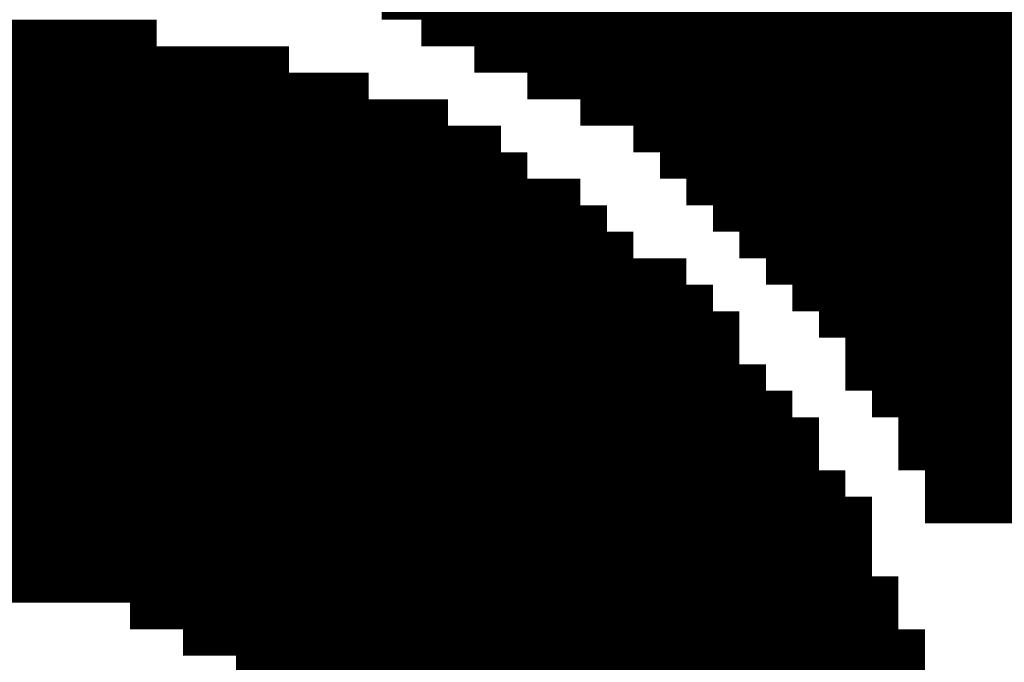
# Model space of a CAD drawing. Extents: x 63 to 129, y -4 to 99.
# Tile 9 of 69: x 73.733 to 74.677, y 4.68 to 5.296. Entities that reach past the tile are written whole.
import ezdxf

# ---------------------------------------------------------------- set-up
doc = ezdxf.new("R2010")
doc.units = 0
doc.layers.get('0').update_dxf_attribs({"linetype": 'CONTINUOUS'})
doc.layers.add('2D_LINE_29', color=112, linetype='CONTINUOUS')

# ---------------------------------------------------------------- blocks, each defined once
blk = doc.blocks.new('SMOOTH_0$0254')
at = {"const_width": 0.0127}
blk.add_lwpolyline([(-0.00635, 0, 1), (0.00635, 0, 1)], format="xyb", close=True, dxfattribs=at)
blk = doc.blocks.new('DRAWING_274')
at = {"layer": '2D_LINE_29', "const_width": 0.0254}
for points in [[(-0.0762, -1.0668), (-0.0508, -1.0668), (-0.0254, -1.0668), (0, -1.0668), (0.0254, -1.0668), (0.0254, -1.0414), (0.0254, -1.016), (0.0254, -0.9906), (0.0254, -0.9652), (0.0254, -0.9398), (0.0254, -0.9144), (0.0254, -0.889), (0.0254, -0.8636), (0.0254, -0.8382), (0.0254, -0.8128), (0.0254, -0.7874), (0.0254, -0.762), (0.0254, -0.7366), (0.0254, -0.7112), (0.0254, -0.6858), (0.0254, -0.6604), (0.0508, -0.6604), (0.0508, -0.635), (0.0762, -0.635), (0.0762, -0.6096)], [(0.0508, -0.6096), (0.0508, -0.635), (0.0254, -0.635), (0.0254, -0.6604), (0, -0.6604), (0, -0.6858), (0, -0.7112), (0, -0.7366), (0, -0.762), (0, -0.7874), (0, -0.8128), (0, -0.8382), (0, -0.8636), (0, -0.889), (0, -0.9144), (0, -0.9398), (0, -0.9652), (0, -0.9906), (0, -1.016), (0, -1.0414), (0, -1.0668), (0, -1.0922), (0, -1.1176), (-0.0254, -1.1176), (-0.0508, -1.1176), (-0.0762, -1.1176)], [(-0.0762, -1.0414), (-0.0508, -1.0414), (-0.0254, -1.0414), (0, -1.0414), (0.0254, -1.0414)], [(-0.0762, -0.889), (-0.0508, -0.889), (-0.0254, -0.889), (0, -0.889), (0.0254, -0.889), (0.0508, -0.889), (0.0762, -0.889), (0.1016, -0.889), (0.127, -0.889), (0.127, -0.8636), (0.127, -0.8382), (0.127, -0.8128), (0.127, -0.7874), (0.127, -0.762), (0.127, -0.7366), (0.127, -0.7112), (0.127, -0.6858), (0.127, -0.6604), (0.1524, -0.6604), (0.1524, -0.635), (0.1778, -0.635), (0.1778, -0.6096)], [(-0.0762, -0.9144), (-0.0508, -0.9144), (-0.0254, -0.9144), (0, -0.9144), (0.0254, -0.9144), (0.0508, -0.9144), (0.0762, -0.9144), (0.1016, -0.9144), (0.1016, -0.889), (0.1016, -0.8636), (0.1016, -0.8382), (0.1016, -0.8128), (0.1016, -0.7874), (0.1016, -0.762), (0.1016, -0.7366), (0.1016, -0.7112), (0.1016, -0.6858), (0.1016, -0.6604), (0.127, -0.6604), (0.127, -0.635), (0.1524, -0.635), (0.1524, -0.6096)], [(-0.0762, -0.9398), (-0.0508, -0.9398), (-0.0254, -0.9398), (0, -0.9398), (0.0254, -0.9398), (0.0508, -0.9398), (0.0762, -0.9398), (0.1016, -0.9398), (0.1016, -0.9144), (0.127, -0.9144), (0.127, -0.889), (0.1524, -0.889), (0.1524, -0.8636), (0.1778, -0.8636), (0.1778, -0.8382), (0.2032, -0.8382), (0.2032, -0.8128), (0.2286, -0.8128), (0.2286, -0.7874), (0.254, -0.7874), (0.254, -0.762), (0.2794, -0.762), (0.2794, -0.7366), (0.2794, -0.7112), (0.2794, -0.6858), (0.2794, -0.6604), (0.3048, -0.6604), (0.3048, -0.635), (0.3302, -0.635), (0.3302, -0.6096)], [(-0.0762, -0.9906), (-0.0508, -0.9906), (-0.0254, -0.9906), (0, -0.9906), (0.0254, -0.9906), (0.0508, -0.9906), (0.0508, -0.9652), (0.0508, -0.9398), (0.0508, -0.9144), (0.0508, -0.889), (0.0508, -0.8636), (0.0508, -0.8382), (0.0508, -0.8128), (0.0508, -0.7874), (0.0508, -0.762), (0.0508, -0.7366), (0.0508, -0.7112), (0.0508, -0.6858), (0.0508, -0.6604), (0.0762, -0.6604), (0.0762, -0.635), (0.1016, -0.635), (0.1016, -0.6096)], [(-0.0762, -1.016), (-0.0508, -1.016), (-0.0254, -1.016), (0, -1.016), (0.0254, -1.016), (0.0508, -1.016), (0.0508, -0.9906), (0.0762, -0.9906), (0.0762, -0.9652), (0.0762, -0.9398), (0.0762, -0.9144), (0.0762, -0.889), (0.0762, -0.8636), (0.0762, -0.8382), (0.0762, -0.8128), (0.0762, -0.7874), (0.0762, -0.762), (0.0762, -0.7366), (0.0762, -0.7112), (0.0762, -0.6858), (0.0762, -0.6604), (0.1016, -0.6604), (0.1016, -0.635), (0.127, -0.635), (0.127, -0.6096)], [(-0.0762, -0.8128), (-0.0508, -0.8128), (-0.0254, -0.8128), (0, -0.8128), (0.0254, -0.8128), (0.0508, -0.8128), (0.0762, -0.8128), (0.1016, -0.8128), (0.127, -0.8128), (0.1524, -0.8128), (0.1778, -0.8128), (0.2032, -0.8128), (0.2032, -0.7874), (0.2032, -0.762), (0.2032, -0.7366), (0.2032, -0.7112), (0.2032, -0.6858), (0.2032, -0.6604), (0.2286, -0.6604), (0.2286, -0.635), (0.254, -0.635), (0.254, -0.6096)], [(-0.0762, -0.8382), (-0.0508, -0.8382), (-0.0254, -0.8382), (0, -0.8382), (0.0254, -0.8382), (0.0508, -0.8382), (0.0762, -0.8382), (0.1016, -0.8382), (0.127, -0.8382), (0.1524, -0.8382), (0.1778, -0.8382), (0.1778, -0.8128), (0.1778, -0.7874), (0.1778, -0.762), (0.1778, -0.7366), (0.1778, -0.7112), (0.1778, -0.6858), (0.1778, -0.6604), (0.2032, -0.6604), (0.2032, -0.635), (0.2286, -0.635), (0.2286, -0.6096)], [(-0.0762, -0.762), (-0.0508, -0.762), (-0.0254, -0.762), (0, -0.762), (0.0254, -0.762), (0.0508, -0.762), (0.0762, -0.762), (0.1016, -0.762), (0.127, -0.762), (0.1524, -0.762), (0.1778, -0.762), (0.2032, -0.762), (0.2286, -0.762), (0.254, -0.762), (0.254, -0.7366), (0.254, -0.7112), (0.254, -0.6858), (0.254, -0.6604), (0.2794, -0.6604), (0.2794, -0.635), (0.3048, -0.635), (0.3048, -0.6096)], [(-0.0762, -0.7874), (-0.0508, -0.7874), (-0.0254, -0.7874), (0, -0.7874), (0.0254, -0.7874), (0.0508, -0.7874), (0.0762, -0.7874), (0.1016, -0.7874), (0.127, -0.7874), (0.1524, -0.7874), (0.1778, -0.7874), (0.2032, -0.7874), (0.2286, -0.7874), (0.2286, -0.762), (0.2286, -0.7366), (0.2286, -0.7112), (0.2286, -0.6858), (0.2286, -0.6604), (0.254, -0.6604), (0.254, -0.635), (0.2794, -0.635), (0.2794, -0.6096)], [(-0.0762, -0.635), (-0.0508, -0.635), (-0.0508, -0.6096)], [(-0.0762, -0.7112), (-0.0508, -0.7112), (-0.0254, -0.7112), (0, -0.7112), (0.0254, -0.7112), (0.0508, -0.7112), (0.0762, -0.7112), (0.1016, -0.7112), (0.127, -0.7112), (0.1524, -0.7112), (0.1778, -0.7112), (0.2032, -0.7112), (0.2286, -0.7112), (0.254, -0.7112), (0.2794, -0.7112), (0.3048, -0.7112), (0.3302, -0.7112), (0.3302, -0.6858), (0.3302, -0.6604), (0.3556, -0.6604), (0.3556, -0.635), (0.381, -0.635), (0.381, -0.6096)], [(0.4064, -0.6858), (0.4064, -0.6604), (0.4318, -0.6604), (0.4318, -0.635), (0.4572, -0.635), (0.4572, -0.6096)], [(0.3556, -0.7112), (0.3556, -0.6858), (0.3556, -0.6604), (0.381, -0.6604), (0.381, -0.635), (0.4064, -0.635), (0.4064, -0.6096)], [(0.3048, -0.7366), (0.3048, -0.7112), (0.3048, -0.6858), (0.3048, -0.6604), (0.3302, -0.6604), (0.3302, -0.635), (0.3556, -0.635), (0.3556, -0.6096)], [(-0.0254, -1.1176), (-0.0254, -1.0922), (-0.0254, -1.0668), (-0.0254, -1.0414), (-0.0254, -1.016), (-0.0254, -0.9906), (-0.0254, -0.9652), (-0.0254, -0.9398), (-0.0254, -0.9144), (-0.0254, -0.889), (-0.0254, -0.8636), (-0.0254, -0.8382), (-0.0254, -0.8128), (-0.0254, -0.7874), (-0.0254, -0.762), (-0.0254, -0.7366), (-0.0254, -0.7112), (-0.0254, -0.6858), (-0.0254, -0.6604), (0, -0.6604), (0, -0.635), (0.0254, -0.635), (0.0254, -0.6096)], [(-0.0508, -1.1176), (-0.0508, -1.0922), (-0.0508, -1.0668), (-0.0508, -1.0414), (-0.0508, -1.016), (-0.0508, -0.9906), (-0.0508, -0.9652), (-0.0508, -0.9398), (-0.0508, -0.9144), (-0.0508, -0.889), (-0.0508, -0.8636), (-0.0508, -0.8382), (-0.0508, -0.8128), (-0.0508, -0.7874), (-0.0508, -0.762), (-0.0508, -0.7366), (-0.0508, -0.7112), (-0.0508, -0.6858), (-0.0508, -0.6604), (-0.0254, -0.6604), (-0.0254, -0.635), (0, -0.635), (0, -0.6096)], [(0.4572, -0.6604), (0.4572, -0.635), (0.4826, -0.635), (0.4826, -0.6096)], [(-0.0762, -0.6858), (-0.0508, -0.6858), (-0.0254, -0.6858), (0, -0.6858), (0.0254, -0.6858), (0.0508, -0.6858), (0.0762, -0.6858), (0.1016, -0.6858), (0.127, -0.6858), (0.1524, -0.6858), (0.1778, -0.6858), (0.2032, -0.6858), (0.2286, -0.6858), (0.254, -0.6858), (0.2794, -0.6858), (0.3048, -0.6858), (0.3302, -0.6858), (0.3556, -0.6858), (0.381, -0.6858), (0.381, -0.6604), (0.4064, -0.6604), (0.4064, -0.635), (0.4318, -0.635), (0.4318, -0.6096)], [(-0.0762, -0.8636), (-0.0508, -0.8636), (-0.0254, -0.8636), (0, -0.8636), (0.0254, -0.8636), (0.0508, -0.8636), (0.0762, -0.8636), (0.1016, -0.8636), (0.127, -0.8636), (0.1524, -0.8636), (0.1524, -0.8382), (0.1524, -0.8128), (0.1524, -0.7874), (0.1524, -0.762), (0.1524, -0.7366), (0.1524, -0.7112), (0.1524, -0.6858), (0.1524, -0.6604), (0.1778, -0.6604), (0.1778, -0.635), (0.2032, -0.635), (0.2032, -0.6096)], [(-0.0762, -1.1176), (-0.0762, -1.0922), (-0.0762, -1.0668), (-0.0762, -1.0414), (-0.0762, -1.016), (-0.0762, -0.9906), (-0.0762, -0.9652), (-0.0762, -0.9398), (-0.0762, -0.9144), (-0.0762, -0.889), (-0.0762, -0.8636), (-0.0762, -0.8382), (-0.0762, -0.8128), (-0.0762, -0.7874), (-0.0762, -0.762), (-0.0762, -0.7366), (-0.0762, -0.7112), (-0.0762, -0.6858), (-0.0762, -0.6604), (-0.0508, -0.6604), (-0.0508, -0.635), (-0.0254, -0.635), (-0.0254, -0.6096)], [(-0.0762, -0.7366), (-0.0508, -0.7366), (-0.0254, -0.7366), (0, -0.7366), (0.0254, -0.7366), (0.0508, -0.7366), (0.0762, -0.7366), (0.1016, -0.7366), (0.127, -0.7366), (0.1524, -0.7366), (0.1778, -0.7366), (0.2032, -0.7366), (0.2286, -0.7366), (0.254, -0.7366), (0.2794, -0.7366), (0.3048, -0.7366), (0.3302, -0.7366), (0.3302, -0.7112), (0.3556, -0.7112), (0.381, -0.7112), (0.381, -0.6858), (0.4064, -0.6858), (0.4318, -0.6858), (0.4318, -0.6604), (0.4572, -0.6604), (0.4826, -0.6604), (0.4826, -0.635), (0.508, -0.635), (0.5334, -0.635)], [(0.2032, -0.9652), (0.2286, -0.9652), (0.2286, -0.9398), (0.254, -0.9398), (0.254, -0.9144), (0.2794, -0.9144), (0.3048, -0.9144), (0.3048, -0.889), (0.3302, -0.889), (0.3302, -0.8636), (0.3556, -0.8636), (0.3556, -0.8382), (0.381, -0.8382), (0.4064, -0.8382), (0.4064, -0.8128), (0.4318, -0.8128), (0.4318, -0.7874), (0.4572, -0.7874), (0.4826, -0.7874), (0.4826, -0.762), (0.508, -0.762), (0.5334, -0.762), (0.5588, -0.762), (0.5588, -0.7366), (0.5842, -0.7366), (0.6096, -0.7366), (0.635, -0.7366), (0.635, -0.7112), (0.6604, -0.7112), (0.6858, -0.7112), (0.7112, -0.7112), (0.7366, -0.7112), (0.762, -0.7112), (0.762, -0.6858), (0.7874, -0.6858), (0.8128, -0.6858), (0.8382, -0.6858), (0.8636, -0.6858), (0.889, -0.6858), (0.9144, -0.6858)], [(0.0762, -1.2954), (0.0762, -1.27), (0.0762, -1.2446), (0.0762, -1.2192), (0.0762, -1.1938), (0.0762, -1.1684), (0.0762, -1.143), (0.0762, -1.1176), (0.1016, -1.1176), (0.1016, -1.0922), (0.127, -1.0922), (0.127, -1.0668), (0.127, -1.0414), (0.1524, -1.0414), (0.1524, -1.016), (0.1778, -1.016), (0.1778, -0.9906), (0.2032, -0.9906), (0.2032, -0.9652), (0.2032, -0.9398), (0.2286, -0.9398), (0.2286, -0.9144), (0.254, -0.9144), (0.254, -0.889), (0.3048, -0.889), (0.3048, -0.8636), (0.3302, -0.8636), (0.3302, -0.8382), (0.3556, -0.8382), (0.3556, -0.8128), (0.4064, -0.8128), (0.4064, -0.7874), (0.4318, -0.7874), (0.4318, -0.762), (0.4826, -0.762), (0.4826, -0.7366), (0.5588, -0.7366), (0.5588, -0.7112), (0.635, -0.7112), (0.635, -0.6858), (0.762, -0.6858), (0.762, -0.6604), (0.9906, -0.6604)], [(0.1524, -1.2954), (0.1524, -1.27), (0.1524, -1.2446), (0.1524, -1.2192), (0.1524, -1.1938), (0.1524, -1.1684), (0.1524, -1.143), (0.1524, -1.1176), (0.1524, -1.0922), (0.1524, -1.0668), (0.1524, -1.0414), (0.1778, -1.0414), (0.1778, -1.016), (0.2032, -1.016), (0.2032, -0.9906), (0.2286, -0.9906), (0.2286, -0.9652), (0.254, -0.9652), (0.254, -0.9398), (0.2794, -0.9398), (0.3048, -0.9398), (0.3048, -0.9144), (0.3302, -0.9144), (0.3302, -0.889), (0.3556, -0.889), (0.3556, -0.8636), (0.381, -0.8636), (0.4064, -0.8636), (0.4064, -0.8382), (0.4318, -0.8382), (0.4318, -0.8128), (0.4572, -0.8128), (0.4826, -0.8128), (0.4826, -0.7874), (0.508, -0.7874), (0.5334, -0.7874), (0.5588, -0.7874), (0.5588, -0.762), (0.5842, -0.762), (0.6096, -0.762), (0.635, -0.762), (0.635, -0.7366), (0.6604, -0.7366), (0.6858, -0.7366), (0.7112, -0.7366), (0.7366, -0.7366), (0.762, -0.7366), (0.762, -0.7112), (0.7874, -0.7112), (0.8128, -0.7112), (0.8382, -0.7112), (0.8636, -0.7112), (0.889, -0.7112), (0.9144, -0.7112)], [(0.7874, -1.1938), (0.7874, -1.1684), (0.7874, -1.143), (0.7874, -1.1176), (0.7874, -1.0922), (0.7874, -1.0668), (0.7874, -1.0414), (0.7874, -1.016), (0.7874, -0.9906), (0.7874, -0.9652), (0.7874, -0.9398), (0.7874, -0.9144), (0.7874, -0.889), (0.7874, -0.8636), (0.7874, -0.8382), (0.7874, -0.8128), (0.7874, -0.7874), (0.7874, -0.762), (0.7874, -0.7366), (0.7874, -0.7112), (0.7874, -0.6858), (0.7874, -0.6604)], [(0.8128, -1.1938), (0.8128, -1.1684), (0.8128, -1.143), (0.8128, -1.1176), (0.8128, -1.0922), (0.8128, -1.0668), (0.8128, -1.0414), (0.8128, -1.016), (0.8128, -0.9906), (0.8128, -0.9652), (0.8128, -0.9398), (0.8128, -0.9144), (0.8128, -0.889), (0.8128, -0.8636), (0.8128, -0.8382), (0.8128, -0.8128), (0.8128, -0.7874), (0.8128, -0.762), (0.8128, -0.7366), (0.8128, -0.7112), (0.8128, -0.6858), (0.8128, -0.6604)], [(0.8382, -1.1938), (0.8382, -1.1684), (0.8382, -1.143), (0.8382, -1.1176), (0.8382, -1.0922), (0.8382, -1.0668), (0.8382, -1.0414), (0.8382, -1.016), (0.8382, -0.9906), (0.8382, -0.9652), (0.8382, -0.9398), (0.8382, -0.9144), (0.8382, -0.889), (0.8382, -0.8636), (0.8382, -0.8382), (0.8382, -0.8128), (0.8382, -0.7874), (0.8382, -0.762), (0.8382, -0.7366), (0.8382, -0.7112), (0.8382, -0.6858), (0.8382, -0.6604)], [(0.8636, -1.1938), (0.8636, -1.1684), (0.8636, -1.143), (0.8636, -1.1176), (0.8636, -1.0922), (0.8636, -1.0668), (0.8636, -1.0414), (0.8636, -1.016), (0.8636, -0.9906), (0.8636, -0.9652), (0.8636, -0.9398), (0.8636, -0.9144), (0.8636, -0.889), (0.8636, -0.8636), (0.8636, -0.8382), (0.8636, -0.8128), (0.8636, -0.7874), (0.8636, -0.762), (0.8636, -0.7366), (0.8636, -0.7112), (0.8636, -0.6858), (0.8636, -0.6604)], [(0.889, -1.1938), (0.889, -1.1684), (0.889, -1.143), (0.889, -1.1176), (0.889, -1.0922), (0.889, -1.0668), (0.889, -1.0414), (0.889, -1.016), (0.889, -0.9906), (0.889, -0.9652), (0.889, -0.9398), (0.889, -0.9144), (0.889, -0.889), (0.889, -0.8636), (0.889, -0.8382), (0.889, -0.8128), (0.889, -0.7874), (0.889, -0.762), (0.889, -0.7366), (0.889, -0.7112), (0.889, -0.6858), (0.889, -0.6604)], [(0.4826, -1.2954), (0.4826, -1.27), (0.508, -1.27), (0.5334, -1.27), (0.5588, -1.27), (0.5588, -1.2446), (0.5842, -1.2446), (0.6096, -1.2446), (0.635, -1.2446), (0.635, -1.2192), (0.6604, -1.2192), (0.6858, -1.2192), (0.7112, -1.2192), (0.7112, -1.1938), (0.7112, -1.1684), (0.7112, -1.143), (0.7112, -1.1176), (0.7112, -1.0922), (0.7112, -1.0668), (0.7112, -1.0414), (0.7112, -1.016), (0.7112, -0.9906), (0.7112, -0.9652), (0.7112, -0.9398), (0.7112, -0.9144), (0.7112, -0.889), (0.7112, -0.8636), (0.7112, -0.8382), (0.7112, -0.8128), (0.7112, -0.7874), (0.7112, -0.762), (0.7112, -0.7366), (0.7112, -0.7112), (0.7112, -0.6858)], [(0.5588, -1.2954), (0.5588, -1.27), (0.5842, -1.27), (0.6096, -1.27), (0.635, -1.27), (0.635, -1.2446), (0.6604, -1.2446), (0.6604, -1.2192), (0.6604, -1.1938), (0.6604, -1.1684), (0.6604, -1.143), (0.6604, -1.1176), (0.6604, -1.0922), (0.6604, -1.0668), (0.6604, -1.0414), (0.6604, -1.016), (0.6604, -0.9906), (0.6604, -0.9652), (0.6604, -0.9398), (0.6604, -0.9144), (0.6604, -0.889), (0.6604, -0.8636), (0.6604, -0.8382), (0.6604, -0.8128), (0.6604, -0.7874), (0.6604, -0.762), (0.6604, -0.7366), (0.6604, -0.7112), (0.6604, -0.6858)], [(0.6858, -1.2446), (0.6858, -1.2192), (0.6858, -1.1938), (0.6858, -1.1684), (0.6858, -1.143), (0.6858, -1.1176), (0.6858, -1.0922), (0.6858, -1.0668), (0.6858, -1.0414), (0.6858, -1.016), (0.6858, -0.9906), (0.6858, -0.9652), (0.6858, -0.9398), (0.6858, -0.9144), (0.6858, -0.889), (0.6858, -0.8636), (0.6858, -0.8382), (0.6858, -0.8128), (0.6858, -0.7874), (0.6858, -0.762), (0.6858, -0.7366), (0.6858, -0.7112), (0.6858, -0.6858)], [(0.7366, -1.2192), (0.7366, -1.1938), (0.7366, -1.1684), (0.7366, -1.143), (0.7366, -1.1176), (0.7366, -1.0922), (0.7366, -1.0668), (0.7366, -1.0414), (0.7366, -1.016), (0.7366, -0.9906), (0.7366, -0.9652), (0.7366, -0.9398), (0.7366, -0.9144), (0.7366, -0.889), (0.7366, -0.8636), (0.7366, -0.8382), (0.7366, -0.8128), (0.7366, -0.7874), (0.7366, -0.762), (0.7366, -0.7366), (0.7366, -0.7112), (0.7366, -0.6858)], [(0.6096, -1.2954), (0.6096, -1.27), (0.6096, -1.2446), (0.6096, -1.2192), (0.6096, -1.1938), (0.6096, -1.1684), (0.6096, -1.143), (0.6096, -1.1176), (0.6096, -1.0922), (0.6096, -1.0668), (0.6096, -1.0414), (0.6096, -1.016), (0.6096, -0.9906), (0.6096, -0.9652), (0.6096, -0.9398), (0.6096, -0.9144), (0.6096, -0.889), (0.6096, -0.8636), (0.6096, -0.8382), (0.6096, -0.8128), (0.6096, -0.7874), (0.6096, -0.762), (0.6096, -0.7366), (0.6096, -0.7112)], [(0.5842, -1.2954), (0.5842, -1.27), (0.5842, -1.2446), (0.5842, -1.2192), (0.5842, -1.1938), (0.5842, -1.1684), (0.5842, -1.143), (0.5842, -1.1176), (0.5842, -1.0922), (0.5842, -1.0668), (0.5842, -1.0414), (0.5842, -1.016), (0.5842, -0.9906), (0.5842, -0.9652), (0.5842, -0.9398), (0.5842, -0.9144), (0.5842, -0.889), (0.5842, -0.8636), (0.5842, -0.8382), (0.5842, -0.8128), (0.5842, -0.7874), (0.5842, -0.762), (0.5842, -0.7366), (0.5842, -0.7112)], [(0.0762, -1.143), (0.1016, -1.143), (0.1016, -1.1176), (0.127, -1.1176), (0.127, -1.0922), (0.1524, -1.0922), (0.1778, -1.0922), (0.1778, -1.0668), (0.2032, -1.0668), (0.2032, -1.0414), (0.2286, -1.0414), (0.2286, -1.016), (0.254, -1.016), (0.254, -0.9906), (0.2794, -0.9906), (0.3048, -0.9906), (0.3048, -0.9652), (0.3302, -0.9652), (0.3302, -0.9398), (0.3556, -0.9398), (0.3556, -0.9144), (0.381, -0.9144), (0.4064, -0.9144), (0.4064, -0.889), (0.4318, -0.889), (0.4318, -0.8636), (0.4572, -0.8636), (0.4826, -0.8636), (0.4826, -0.8382), (0.508, -0.8382), (0.5334, -0.8382), (0.5588, -0.8382), (0.5588, -0.8128), (0.5842, -0.8128), (0.6096, -0.8128), (0.635, -0.8128), (0.635, -0.7874), (0.6604, -0.7874), (0.6858, -0.7874), (0.7112, -0.7874), (0.7366, -0.7874), (0.762, -0.7874), (0.762, -0.762), (0.7874, -0.762), (0.8128, -0.762), (0.8382, -0.762), (0.8636, -0.762), (0.889, -0.762), (0.9144, -0.762)], [(0.9144, -0.7366), (0.889, -0.7366), (0.8636, -0.7366), (0.8382, -0.7366), (0.8128, -0.7366), (0.7874, -0.7366), (0.762, -0.7366), (0.762, -0.762), (0.7366, -0.762), (0.7112, -0.762), (0.6858, -0.762), (0.6604, -0.762), (0.635, -0.762), (0.635, -0.7874), (0.6096, -0.7874), (0.5842, -0.7874), (0.5588, -0.7874), (0.5588, -0.8128), (0.5334, -0.8128), (0.508, -0.8128), (0.4826, -0.8128), (0.4826, -0.8382), (0.4572, -0.8382), (0.4318, -0.8382), (0.4318, -0.8636), (0.4064, -0.8636), (0.4064, -0.889), (0.381, -0.889), (0.3556, -0.889), (0.3556, -0.9144), (0.3302, -0.9144), (0.3302, -0.9398), (0.3048, -0.9398), (0.3048, -0.9652), (0.2794, -0.9652), (0.254, -0.9652), (0.254, -0.9906), (0.2286, -0.9906), (0.2286, -1.016), (0.2032, -1.016), (0.2032, -1.0414), (0.1778, -1.0414), (0.1778, -1.0668), (0.1524, -1.0668), (0.127, -1.0668)], [(0.5334, -1.2954), (0.5334, -1.27), (0.5334, -1.2446), (0.5334, -1.2192), (0.5334, -1.1938), (0.5334, -1.1684), (0.5334, -1.143), (0.5334, -1.1176), (0.5334, -1.0922), (0.5334, -1.0668), (0.5334, -1.0414), (0.5334, -1.016), (0.5334, -0.9906), (0.5334, -0.9652), (0.5334, -0.9398), (0.5334, -0.9144), (0.5334, -0.889), (0.5334, -0.8636), (0.5334, -0.8382), (0.5334, -0.8128), (0.5334, -0.7874), (0.5334, -0.762), (0.5334, -0.7366)], [(0.508, -1.2954), (0.508, -1.27), (0.508, -1.2446), (0.508, -1.2192), (0.508, -1.1938), (0.508, -1.1684), (0.508, -1.143), (0.508, -1.1176), (0.508, -1.0922), (0.508, -1.0668), (0.508, -1.0414), (0.508, -1.016), (0.508, -0.9906), (0.508, -0.9652), (0.508, -0.9398), (0.508, -0.9144), (0.508, -0.889), (0.508, -0.8636), (0.508, -0.8382), (0.508, -0.8128), (0.508, -0.7874), (0.508, -0.762), (0.508, -0.7366)], [(0.4572, -1.2954), (0.4572, -1.27), (0.4572, -1.2446), (0.4572, -1.2192), (0.4572, -1.1938), (0.4572, -1.1684), (0.4572, -1.143), (0.4572, -1.1176), (0.4572, -1.0922), (0.4572, -1.0668), (0.4572, -1.0414), (0.4572, -1.016), (0.4572, -0.9906), (0.4572, -0.9652), (0.4572, -0.9398), (0.4572, -0.9144), (0.4572, -0.889), (0.4572, -0.8636), (0.4572, -0.8382), (0.4572, -0.8128), (0.4572, -0.7874), (0.4572, -0.762)], [(0.0762, -1.1684), (0.1016, -1.1684), (0.1016, -1.143), (0.127, -1.143), (0.127, -1.1176), (0.1524, -1.1176), (0.1778, -1.1176), (0.1778, -1.0922), (0.2032, -1.0922), (0.2032, -1.0668), (0.2286, -1.0668), (0.2286, -1.0414), (0.254, -1.0414), (0.254, -1.016), (0.2794, -1.016), (0.3048, -1.016), (0.3048, -0.9906), (0.3302, -0.9906), (0.3302, -0.9652), (0.3556, -0.9652), (0.3556, -0.9398), (0.381, -0.9398), (0.4064, -0.9398), (0.4064, -0.9144), (0.4318, -0.9144), (0.4318, -0.889), (0.4572, -0.889), (0.4826, -0.889), (0.4826, -0.8636), (0.508, -0.8636), (0.5334, -0.8636), (0.5588, -0.8636), (0.5588, -0.8382), (0.5842, -0.8382), (0.6096, -0.8382), (0.635, -0.8382), (0.635, -0.8128), (0.6604, -0.8128), (0.6858, -0.8128), (0.7112, -0.8128), (0.7366, -0.8128), (0.762, -0.8128), (0.762, -0.7874), (0.7874, -0.7874), (0.8128, -0.7874), (0.8382, -0.7874), (0.8636, -0.7874), (0.889, -0.7874), (0.9144, -0.7874)], [(0.9144, -0.8128), (0.889, -0.8128), (0.8636, -0.8128), (0.8382, -0.8128), (0.8128, -0.8128), (0.7874, -0.8128), (0.762, -0.8128), (0.762, -0.8382), (0.7366, -0.8382), (0.7112, -0.8382), (0.6858, -0.8382), (0.6604, -0.8382), (0.635, -0.8382), (0.635, -0.8636), (0.6096, -0.8636), (0.5842, -0.8636), (0.5588, -0.8636), (0.5588, -0.889), (0.5334, -0.889), (0.508, -0.889), (0.4826, -0.889), (0.4826, -0.9144), (0.4572, -0.9144), (0.4318, -0.9144), (0.4318, -0.9398), (0.4064, -0.9398), (0.4064, -0.9652), (0.381, -0.9652), (0.3556, -0.9652), (0.3556, -0.9906), (0.3302, -0.9906), (0.3302, -1.016), (0.3048, -1.016), (0.3048, -1.0414), (0.2794, -1.0414), (0.254, -1.0414), (0.254, -1.0668), (0.2286, -1.0668), (0.2286, -1.0922), (0.2032, -1.0922), (0.2032, -1.1176), (0.1778, -1.1176), (0.1778, -1.143), (0.1524, -1.143), (0.127, -1.143), (0.127, -1.1684), (0.1016, -1.1684), (0.1016, -1.1938), (0.0762, -1.1938), (0.0508, -1.1938), (0.0508, -1.2192), (0.0508, -1.2446), (0.0254, -1.2446), (0.0254, -1.27), (0.0254, -1.2954)], [(0.381, -1.2954), (0.381, -1.27), (0.381, -1.2446), (0.381, -1.2192), (0.381, -1.1938), (0.381, -1.1684), (0.381, -1.143), (0.381, -1.1176), (0.381, -1.0922), (0.381, -1.0668), (0.381, -1.0414), (0.381, -1.016), (0.381, -0.9906), (0.381, -0.9652), (0.381, -0.9398), (0.381, -0.9144), (0.381, -0.889), (0.381, -0.8636), (0.381, -0.8382), (0.381, -0.8128)], [(0.0508, -1.2192), (0.0762, -1.2192), (0.1016, -1.2192), (0.1016, -1.1938), (0.127, -1.1938), (0.127, -1.1684), (0.1524, -1.1684), (0.1778, -1.1684), (0.1778, -1.143), (0.2032, -1.143), (0.2032, -1.1176), (0.2286, -1.1176), (0.2286, -1.0922), (0.254, -1.0922), (0.254, -1.0668), (0.2794, -1.0668), (0.3048, -1.0668), (0.3048, -1.0414), (0.3302, -1.0414), (0.3302, -1.016), (0.3556, -1.016), (0.3556, -0.9906), (0.381, -0.9906), (0.4064, -0.9906), (0.4064, -0.9652), (0.4318, -0.9652), (0.4318, -0.9398), (0.4572, -0.9398), (0.4826, -0.9398), (0.4826, -0.9144), (0.508, -0.9144), (0.5334, -0.9144), (0.5588, -0.9144), (0.5588, -0.889), (0.5842, -0.889), (0.6096, -0.889), (0.635, -0.889), (0.635, -0.8636), (0.6604, -0.8636), (0.6858, -0.8636), (0.7112, -0.8636), (0.7366, -0.8636), (0.762, -0.8636), (0.762, -0.8382), (0.7874, -0.8382), (0.8128, -0.8382), (0.8382, -0.8382), (0.8636, -0.8382), (0.889, -0.8382), (0.9144, -0.8382)], [(0.9144, -0.8636), (0.889, -0.8636), (0.8636, -0.8636), (0.8382, -0.8636), (0.8128, -0.8636), (0.7874, -0.8636), (0.762, -0.8636), (0.762, -0.889), (0.7366, -0.889), (0.7112, -0.889), (0.6858, -0.889), (0.6604, -0.889), (0.635, -0.889), (0.635, -0.9144), (0.6096, -0.9144), (0.5842, -0.9144), (0.5588, -0.9144), (0.5588, -0.9398), (0.5334, -0.9398), (0.508, -0.9398), (0.4826, -0.9398), (0.4826, -0.9652), (0.4572, -0.9652), (0.4318, -0.9652), (0.4318, -0.9906), (0.4064, -0.9906), (0.4064, -1.016), (0.381, -1.016), (0.3556, -1.016), (0.3556, -1.0414), (0.3302, -1.0414), (0.3302, -1.0668), (0.3048, -1.0668), (0.3048, -1.0922), (0.2794, -1.0922), (0.254, -1.0922), (0.254, -1.1176), (0.2286, -1.1176), (0.2286, -1.143), (0.2032, -1.143), (0.2032, -1.1684), (0.1778, -1.1684), (0.1778, -1.1938), (0.1524, -1.1938), (0.127, -1.1938), (0.127, -1.2192), (0.1016, -1.2192), (0.1016, -1.2446), (0.0762, -1.2446), (0.0508, -1.2446), (0.0508, -1.27), (0.0254, -1.27)], [(0.9144, -0.889), (0.889, -0.889), (0.8636, -0.889), (0.8382, -0.889), (0.8128, -0.889), (0.7874, -0.889), (0.762, -0.889), (0.762, -0.9144), (0.7366, -0.9144), (0.7112, -0.9144), (0.6858, -0.9144), (0.6604, -0.9144), (0.635, -0.9144), (0.635, -0.9398), (0.6096, -0.9398), (0.5842, -0.9398), (0.5588, -0.9398), (0.5588, -0.9652), (0.5334, -0.9652), (0.508, -0.9652), (0.4826, -0.9652), (0.4826, -0.9906), (0.4572, -0.9906), (0.4318, -0.9906), (0.4318, -1.016), (0.4064, -1.016), (0.4064, -1.0414), (0.381, -1.0414), (0.3556, -1.0414), (0.3556, -1.0668), (0.3302, -1.0668), (0.3302, -1.0922), (0.3048, -1.0922), (0.3048, -1.1176), (0.2794, -1.1176), (0.254, -1.1176), (0.254, -1.143), (0.2286, -1.143), (0.2286, -1.1684), (0.2032, -1.1684), (0.2032, -1.1938), (0.1778, -1.1938), (0.1778, -1.2192), (0.1524, -1.2192), (0.127, -1.2192), (0.127, -1.2446), (0.1016, -1.2446), (0.1016, -1.27), (0.0762, -1.27), (0.0508, -1.27), (0.0508, -1.2954)], [(0.2794, -1.2954), (0.2794, -1.27), (0.2794, -1.2446), (0.2794, -1.2192), (0.2794, -1.1938), (0.2794, -1.1684), (0.2794, -1.143), (0.2794, -1.1176), (0.2794, -1.0922), (0.2794, -1.0668), (0.2794, -1.0414), (0.2794, -1.016), (0.2794, -0.9906), (0.2794, -0.9652), (0.2794, -0.9398), (0.2794, -0.9144), (0.2794, -0.889)], [(0.1016, -1.2954), (0.1016, -1.27), (0.127, -1.27), (0.127, -1.2446), (0.1524, -1.2446), (0.1778, -1.2446), (0.1778, -1.2192), (0.2032, -1.2192), (0.2032, -1.1938), (0.2286, -1.1938), (0.2286, -1.1684), (0.254, -1.1684), (0.254, -1.143), (0.2794, -1.143), (0.3048, -1.143), (0.3048, -1.1176), (0.3302, -1.1176), (0.3302, -1.0922), (0.3556, -1.0922), (0.3556, -1.0668), (0.381, -1.0668), (0.4064, -1.0668), (0.4064, -1.0414), (0.4318, -1.0414), (0.4318, -1.016), (0.4572, -1.016), (0.4826, -1.016), (0.4826, -0.9906), (0.508, -0.9906), (0.5334, -0.9906), (0.5588, -0.9906), (0.5588, -0.9652), (0.5842, -0.9652), (0.6096, -0.9652), (0.635, -0.9652), (0.635, -0.9398), (0.6604, -0.9398), (0.6858, -0.9398), (0.7112, -0.9398), (0.7366, -0.9398), (0.762, -0.9398), (0.762, -0.9144), (0.7874, -0.9144), (0.8128, -0.9144), (0.8382, -0.9144), (0.8636, -0.9144), (0.889, -0.9144), (0.9144, -0.9144)], [(0.9144, -0.9398), (0.889, -0.9398), (0.8636, -0.9398), (0.8382, -0.9398), (0.8128, -0.9398), (0.7874, -0.9398), (0.762, -0.9398), (0.762, -0.9652), (0.7366, -0.9652), (0.7112, -0.9652), (0.6858, -0.9652), (0.6604, -0.9652), (0.635, -0.9652), (0.635, -0.9906), (0.6096, -0.9906), (0.5842, -0.9906), (0.5588, -0.9906), (0.5588, -1.016), (0.5334, -1.016), (0.508, -1.016), (0.4826, -1.016), (0.4826, -1.0414), (0.4572, -1.0414), (0.4318, -1.0414), (0.4318, -1.0668), (0.4064, -1.0668), (0.4064, -1.0922), (0.381, -1.0922), (0.3556, -1.0922), (0.3556, -1.1176), (0.3302, -1.1176), (0.3302, -1.143), (0.3048, -1.143), (0.3048, -1.1684), (0.2794, -1.1684), (0.254, -1.1684), (0.254, -1.1938), (0.2286, -1.1938), (0.2286, -1.2192), (0.2032, -1.2192), (0.2032, -1.2446), (0.1778, -1.2446), (0.1778, -1.27), (0.1524, -1.27), (0.127, -1.27), (0.127, -1.2954)], [(-0.0762, -0.9652), (-0.0508, -0.9652), (-0.0254, -0.9652), (0, -0.9652), (0.0254, -0.9652), (0.0508, -0.9652), (0.0762, -0.9652)], [(0.1778, -1.2954), (0.1778, -1.27), (0.2032, -1.27), (0.2032, -1.2446), (0.2286, -1.2446), (0.2286, -1.2192), (0.254, -1.2192), (0.254, -1.1938), (0.2794, -1.1938), (0.3048, -1.1938), (0.3048, -1.1684), (0.3302, -1.1684), (0.3302, -1.143), (0.3556, -1.143), (0.3556, -1.1176), (0.381, -1.1176), (0.4064, -1.1176), (0.4064, -1.0922), (0.4318, -1.0922), (0.4318, -1.0668), (0.4572, -1.0668), (0.4826, -1.0668), (0.4826, -1.0414), (0.508, -1.0414), (0.5334, -1.0414), (0.5588, -1.0414), (0.5588, -1.016), (0.5842, -1.016), (0.6096, -1.016), (0.635, -1.016), (0.635, -0.9906), (0.6604, -0.9906), (0.6858, -0.9906), (0.7112, -0.9906), (0.7366, -0.9906), (0.762, -0.9906), (0.762, -0.9652), (0.7874, -0.9652), (0.8128, -0.9652), (0.8382, -0.9652), (0.8636, -0.9652), (0.889, -0.9652), (0.9144, -0.9652)], [(0.2032, -1.2954), (0.2032, -1.27), (0.2286, -1.27), (0.2286, -1.2446), (0.254, -1.2446), (0.254, -1.2192), (0.2794, -1.2192), (0.3048, -1.2192), (0.3048, -1.1938), (0.3302, -1.1938), (0.3302, -1.1684), (0.3556, -1.1684), (0.3556, -1.143), (0.381, -1.143), (0.4064, -1.143), (0.4064, -1.1176), (0.4318, -1.1176), (0.4318, -1.0922), (0.4572, -1.0922), (0.4826, -1.0922), (0.4826, -1.0668), (0.508, -1.0668), (0.5334, -1.0668), (0.5588, -1.0668), (0.5588, -1.0414), (0.5842, -1.0414), (0.6096, -1.0414), (0.635, -1.0414), (0.635, -1.016), (0.6604, -1.016), (0.6858, -1.016), (0.7112, -1.016), (0.7366, -1.016), (0.762, -1.016), (0.762, -0.9906), (0.7874, -0.9906), (0.8128, -0.9906), (0.8382, -0.9906), (0.8636, -0.9906), (0.889, -0.9906), (0.9144, -0.9906)], [(0.2286, -1.2954), (0.2286, -1.27), (0.254, -1.27), (0.254, -1.2446), (0.2794, -1.2446), (0.3048, -1.2446), (0.3048, -1.2192), (0.3302, -1.2192), (0.3302, -1.1938), (0.3556, -1.1938), (0.3556, -1.1684), (0.381, -1.1684), (0.4064, -1.1684), (0.4064, -1.143), (0.4318, -1.143), (0.4318, -1.1176), (0.4572, -1.1176), (0.4826, -1.1176), (0.4826, -1.0922), (0.508, -1.0922), (0.5334, -1.0922), (0.5588, -1.0922), (0.5588, -1.0668), (0.5842, -1.0668), (0.6096, -1.0668), (0.635, -1.0668), (0.635, -1.0414), (0.6604, -1.0414), (0.6858, -1.0414), (0.7112, -1.0414), (0.7366, -1.0414), (0.762, -1.0414), (0.762, -1.016), (0.7874, -1.016), (0.8128, -1.016), (0.8382, -1.016), (0.8636, -1.016), (0.889, -1.016), (0.9144, -1.016)], [(0.9144, -1.0414), (0.889, -1.0414), (0.8636, -1.0414), (0.8382, -1.0414), (0.8128, -1.0414), (0.7874, -1.0414), (0.762, -1.0414), (0.762, -1.0668), (0.7366, -1.0668), (0.7112, -1.0668), (0.6858, -1.0668), (0.6604, -1.0668), (0.635, -1.0668), (0.635, -1.0922), (0.6096, -1.0922), (0.5842, -1.0922), (0.5588, -1.0922), (0.5588, -1.1176), (0.5334, -1.1176), (0.508, -1.1176), (0.4826, -1.1176), (0.4826, -1.143), (0.4572, -1.143), (0.4318, -1.143), (0.4318, -1.1684), (0.4064, -1.1684), (0.4064, -1.1938), (0.381, -1.1938), (0.3556, -1.1938), (0.3556, -1.2192), (0.3302, -1.2192), (0.3302, -1.2446), (0.3048, -1.2446), (0.3048, -1.27), (0.2794, -1.27), (0.254, -1.27), (0.254, -1.2954)], [(0.3048, -1.2954), (0.3048, -1.27), (0.3302, -1.27), (0.3302, -1.2446), (0.3556, -1.2446), (0.3556, -1.2192), (0.381, -1.2192), (0.4064, -1.2192), (0.4064, -1.1938), (0.4318, -1.1938), (0.4318, -1.1684), (0.4572, -1.1684), (0.4826, -1.1684), (0.4826, -1.143), (0.508, -1.143), (0.5334, -1.143), (0.5588, -1.143), (0.5588, -1.1176), (0.5842, -1.1176), (0.6096, -1.1176), (0.635, -1.1176), (0.635, -1.0922), (0.6604, -1.0922), (0.6858, -1.0922), (0.7112, -1.0922), (0.7366, -1.0922), (0.762, -1.0922), (0.762, -1.0668), (0.7874, -1.0668), (0.8128, -1.0668), (0.8382, -1.0668), (0.8636, -1.0668), (0.889, -1.0668), (0.9144, -1.0668)], [(-0.0762, -1.0922), (-0.0508, -1.0922), (-0.0254, -1.0922), (0, -1.0922)], [(0.3302, -1.2954), (0.3302, -1.27), (0.3556, -1.27), (0.3556, -1.2446), (0.381, -1.2446), (0.4064, -1.2446), (0.4064, -1.2192), (0.4318, -1.2192), (0.4318, -1.1938), (0.4572, -1.1938), (0.4826, -1.1938), (0.4826, -1.1684), (0.508, -1.1684), (0.5334, -1.1684), (0.5588, -1.1684), (0.5588, -1.143), (0.5842, -1.143), (0.6096, -1.143), (0.635, -1.143), (0.635, -1.1176), (0.6604, -1.1176), (0.6858, -1.1176), (0.7112, -1.1176), (0.7366, -1.1176), (0.762, -1.1176), (0.762, -1.0922), (0.7874, -1.0922), (0.8128, -1.0922), (0.8382, -1.0922), (0.8636, -1.0922), (0.889, -1.0922), (0.9144, -1.0922)], [(0.3556, -1.2954), (0.3556, -1.27), (0.381, -1.27), (0.4064, -1.27), (0.4064, -1.2446), (0.4318, -1.2446), (0.4318, -1.2192), (0.4572, -1.2192), (0.4826, -1.2192), (0.4826, -1.1938), (0.508, -1.1938), (0.5334, -1.1938), (0.5588, -1.1938), (0.5588, -1.1684), (0.5842, -1.1684), (0.6096, -1.1684), (0.635, -1.1684), (0.635, -1.143), (0.6604, -1.143), (0.6858, -1.143), (0.7112, -1.143), (0.7366, -1.143), (0.762, -1.143), (0.762, -1.1176), (0.7874, -1.1176), (0.8128, -1.1176), (0.8382, -1.1176), (0.8636, -1.1176), (0.889, -1.1176), (0.9144, -1.1176)], [(0.4064, -1.2954), (0.4064, -1.27), (0.4318, -1.27), (0.4318, -1.2446), (0.4572, -1.2446), (0.4826, -1.2446), (0.4826, -1.2192), (0.508, -1.2192), (0.5334, -1.2192), (0.5588, -1.2192), (0.5588, -1.1938), (0.5842, -1.1938), (0.6096, -1.1938), (0.635, -1.1938), (0.635, -1.1684), (0.6604, -1.1684), (0.6858, -1.1684), (0.7112, -1.1684), (0.7366, -1.1684), (0.762, -1.1684), (0.762, -1.143), (0.7874, -1.143), (0.8128, -1.143), (0.8382, -1.143), (0.8636, -1.143), (0.889, -1.143), (0.9144, -1.143)], [(0.4318, -1.2954), (0.4318, -1.27), (0.4572, -1.27), (0.4826, -1.27), (0.4826, -1.2446), (0.508, -1.2446), (0.5334, -1.2446), (0.5588, -1.2446), (0.5588, -1.2192), (0.5842, -1.2192), (0.6096, -1.2192), (0.635, -1.2192), (0.635, -1.1938), (0.6604, -1.1938), (0.6858, -1.1938), (0.7112, -1.1938), (0.7366, -1.1938), (0.762, -1.1938), (0.762, -1.1684), (0.7874, -1.1684), (0.8128, -1.1684), (0.8382, -1.1684), (0.8636, -1.1684), (0.889, -1.1684), (0.9144, -1.1684)], [(0.635, -1.2954), (0.635, -1.27), (0.6604, -1.27), (0.6604, -1.2446), (0.6858, -1.2446), (0.7112, -1.2446), (0.7112, -1.2192), (0.7366, -1.2192), (0.762, -1.2192), (0.762, -1.1938), (0.7874, -1.1938), (0.8128, -1.1938), (0.8382, -1.1938), (0.8636, -1.1938), (0.889, -1.1938), (0.9144, -1.1938)]]:
    blk.add_lwpolyline(points, dxfattribs=at)
at = {"layer": '2D_LINE_29'}
for p in [(0.4318, -0.635), (0.4572, -0.635), (0.4572, -0.635), (0.4826, -0.635), (0.508, -0.635), (0.4064, -0.6604), (0.4318, -0.6604), (0.4572, -0.6604), (0.3556, -0.6858), (0.4064, -0.6858), (0.3048, -0.7112), (0.3556, -0.7112), (0.3048, -0.7366), (0.254, -0.9144), (0.2794, -0.9144), (0.2286, -0.9398), (0.254, -0.9398), (0.2032, -0.9652), (0.2286, -0.9652), (-0.0508, -1.0922), (-0.0254, -1.0922), (0.127, -1.0922), (0.1524, -1.0922), (-0.0508, -1.1176), (-0.0254, -1.1176), (0.1016, -1.1176), (0.127, -1.1176), (0.127, -1.1176), (0.1524, -1.1176), (0.0762, -1.143), (0.1016, -1.143), (0.1016, -1.143), (0.127, -1.143), (0.0762, -1.1684), (0.1016, -1.1684), (0.7874, -1.1684), (0.8128, -1.1684), (0.8382, -1.1684), (0.8636, -1.1684), (0.889, -1.1684), (0.7366, -1.1938), (0.7874, -1.1938), (0.8128, -1.1938), (0.8382, -1.1938), (0.8636, -1.1938), (0.889, -1.1938), (0.0508, -1.2192), (0.0762, -1.2192), (0.6858, -1.2192), (0.7366, -1.2192), (0.6858, -1.2446)]:
    blk.add_blockref('SMOOTH_0$0254', p, dxfattribs=at)

msp = doc.modelspace()

# ---------------------------------------------------------------- block references
at = {"xscale": -1}
msp.add_blockref('DRAWING_274', (74.61344, 5.9436), dxfattribs=at)

doc.saveas('drawing.dxf')
